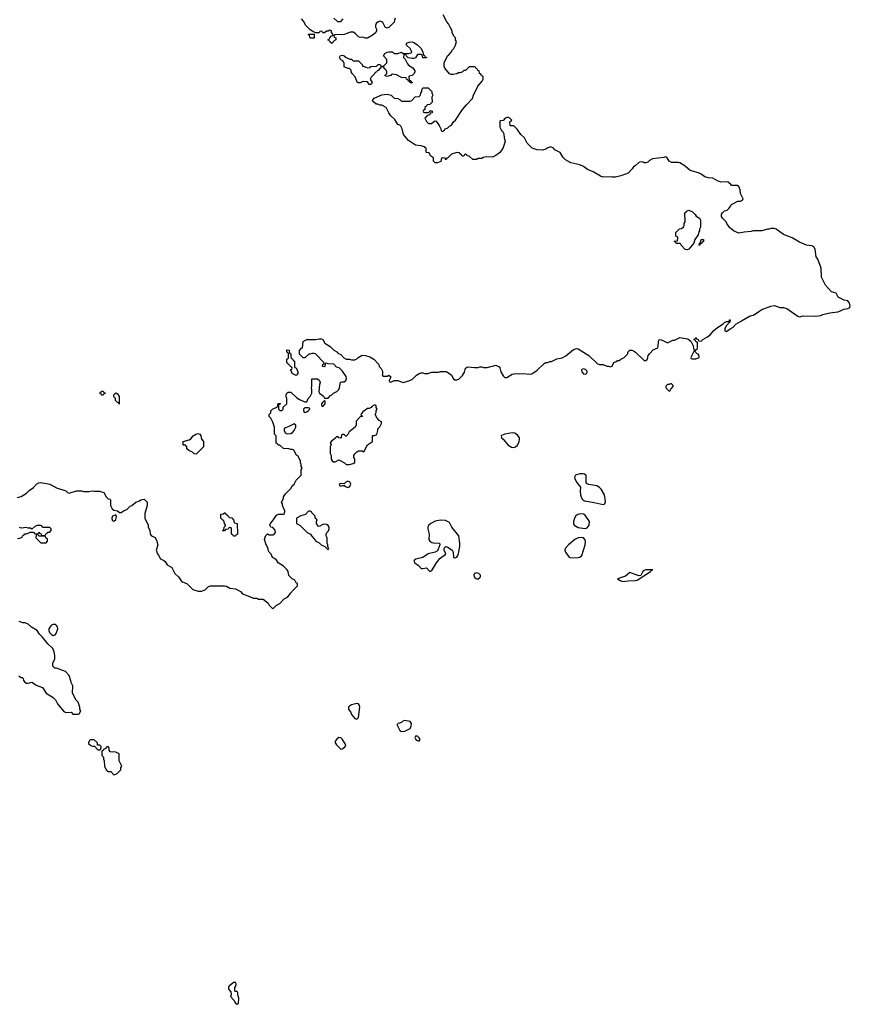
# Model space of a CAD drawing. Header units: inches. Extents: x 1861287 to 2052918, y 204622 to 437896.
# Tile 63 of 215: x 2002034 to 2011339, y 283262 to 294295. Entities that reach past the tile are written whole.
import ezdxf

# ---------------------------------------------------------------- set-up
doc = ezdxf.new("R2010")
doc.units = ezdxf.units.IN
doc.header["$MEASUREMENT"] = 0
for name, color, linetype in [('C0208', 7, 'Continuous'), ('C0209', 7, 'Continuous'), ('C0219', 7, 'Continuous')]:
    doc.layers.add(name, color=color, linetype=linetype)

msp = doc.modelspace()

# ---------------------------------------------------------------- linework, layer by layer
at = {"layer": 'C0208', "color": 5, "elevation": 120}
for points in [[(2002010, 288941), (2002049, 288951), (2002110, 288991), (2002140, 289020), (2002190, 289051), (2002222, 289090), (2002250, 289104), (2002270, 289107), (2002370, 289091), (2002448, 289048), (2002550, 289016), (2002570, 288998), (2002590, 288991), (2002670, 289016), (2002730, 289015), (2002750, 289007), (2002810, 289007), (2002850, 289016), (2002870, 289011), (2002928, 289012), (2002976, 288996), (2003002, 288950), (2003026, 288926), (2003042, 288922), (2003050, 288914), (2003051, 288850), (2003070, 288812), (2003090, 288798), (2003130, 288792), (2003153, 288773), (2003170, 288772), (2003205, 288795), (2003234, 288806), (2003270, 288842), (2003290, 288851), (2003335, 288890), (2003375, 288905), (2003390, 288916), (2003430, 288921), (2003461, 288890), (2003461, 288850), (2003437, 288763), (2003436, 288710), (2003472, 288632), (2003473, 288613), (2003492, 288570), (2003494, 288530), (2003512, 288512), (2003551, 288491), (2003572, 288452), (2003573, 288433), (2003582, 288410), (2003573, 288387), (2003572, 288368), (2003562, 288350), (2003572, 288332), (2003573, 288313), (2003590, 288294), (2003612, 288252), (2003650, 288234), (2003664, 288224), (2003687, 288187), (2003737, 288157), (2003772, 288090), (2003812, 288050), (2003850, 287994), (2003870, 287992), (2003910, 287972), (2003974, 287910), (2004032, 287892), (2004070, 287891), (2004110, 287905), (2004150, 287942), (2004170, 287951), (2004330, 287951), (2004350, 287946), (2004390, 287926), (2004450, 287916), (2004482, 287902), (2004506, 287886), (2004530, 287862), (2004610, 287832), (2004650, 287812), (2004690, 287812), (2004710, 287802), (2004760, 287800), (2004797, 287777), (2004817, 287757), (2004830, 287734), (2004870, 287694), (2004910, 287734), (2004948, 287752), (2004996, 287804), (2005035, 287825), (2005058, 287850), (2005068, 287870), (2005096, 287904), (2005146, 287950), (2005146, 287970), (2005142, 287982), (2005130, 287986), (2005115, 288015), (2005086, 288030), (2005050, 288068), (2005042, 288110), (2005029, 288129), (2004988, 288170), (2004929, 288209), (2004910, 288238), (2004890, 288258), (2004868, 288270), (2004850, 288306), (2004828, 288328), (2004818, 288350), (2004818, 288370), (2004795, 288410), (2004778, 288470), (2004783, 288497), (2004790, 288514), (2004810, 288534), (2004830, 288522), (2004870, 288522), (2004890, 288534), (2004898, 288550), (2004896, 288576), (2004870, 288606), (2004846, 288610), (2004838, 288630), (2004842, 288650), (2004873, 288687), (2004910, 288742), (2004933, 288753), (2004990, 288754), (2005002, 288758), (2005006, 288790), (2004978, 288850), (2004978, 288870), (2004968, 288890), (2004988, 288930), (2004989, 288950), (2005010, 288982), (2005075, 289045), (2005088, 289070), (2005108, 289090), (2005130, 289134), (2005186, 289190), (2005188, 289250), (2005198, 289270), (2005188, 289288), (2005188, 289310), (2005178, 289330), (2005178, 289350), (2005150, 289406), (2005136, 289416), (2005106, 289470), (2005090, 289478), (2005070, 289478), (2005050, 289486), (2004988, 289488), (2004950, 289526), (2004930, 289526), (2004922, 289542), (2004906, 289550), (2004906, 289630), (2004888, 289650), (2004888, 289728), (2004870, 289786), (2004848, 289830), (2004828, 289850), (2004828, 289872), (2004846, 289890), (2004849, 289911), (2004866, 289930), (2004922, 289958), (2004930, 289994), (2004950, 289994), (2004954, 289990), (2004938, 289982), (2004934, 289970), (2004934, 289930), (2004950, 289914), (2004970, 289914), (2004986, 289930), (2004987, 289953), (2005026, 289990), (2005026, 290000)], [(2003150, 290000), (2003150, 289988), (2003143, 290000)], [(2005424, 290000), (2005414, 289990), (2005414, 289970), (2005430, 289962), (2005458, 289990), (2005458, 290000)], [(2002010, 288482), (2002036, 288484), (2002062, 288498), (2002066, 288510), (2002082, 288518), (2002090, 288534), (2002110, 288534), (2002136, 288544), (2002150, 288554), (2002190, 288554), (2002198, 288538), (2002210, 288534), (2002242, 288538), (2002250, 288554), (2002258, 288538), (2002273, 288533), (2002278, 288518), (2002310, 288514), (2002322, 288518), (2002327, 288533), (2002342, 288538), (2002347, 288553), (2002370, 288554), (2002386, 288570), (2002386, 288590), (2002370, 288606), (2002290, 288606), (2002282, 288622), (2002270, 288626), (2002230, 288626), (2002204, 288616), (2002170, 288586), (2002156, 288596), (2002130, 288598), (2002110, 288606), (2002050, 288598), (2002030, 288606)], [(2002023, 286943), (2002050, 286925), (2002062, 286922), (2002072, 286912), (2002078, 286890), (2002092, 286870), (2002110, 286861), (2002130, 286861), (2002170, 286872), (2002190, 286862), (2002217, 286837), (2002290, 286811), (2002332, 286750), (2002410, 286698), (2002434, 286674), (2002458, 286630), (2002530, 286542), (2002550, 286532), (2002610, 286534), (2002630, 286514), (2002690, 286514), (2002702, 286518), (2002718, 286550), (2002708, 286568), (2002708, 286590), (2002690, 286646), (2002668, 286670), (2002626, 286750), (2002628, 286830), (2002609, 286869), (2002608, 286888), (2002590, 286946), (2002546, 286990), (2002447, 287027), (2002428, 287028), (2002406, 287050), (2002406, 287090), (2002428, 287130), (2002429, 287170), (2002422, 287210), (2002404, 287250), (2002350, 287301), (2002290, 287377), (2002256, 287410), (2002229, 287449), (2002167, 287487), (2002130, 287522), (2002095, 287535), (2002070, 287535), (2002028, 287550)]]:
    msp.add_lwpolyline(points, dxfattribs=at)
for points in [[(2005270, 289946), (2005230, 289946), (2005214, 289930), (2005218, 289898), (2005230, 289894), (2005250, 289902), (2005266, 289910), (2005286, 289930), (2005282, 289942)], [(2006016, 289976), (2006004, 289976), (2005980, 289960), (2005970, 289948), (2005950, 289938), (2005930, 289938), (2005880, 289900), (2005854, 289870), (2005858, 289858), (2005870, 289854), (2005873, 289847), (2005850, 289846), (2005804, 289796), (2005804, 289756), (2005794, 289730), (2005725, 289675), (2005710, 289646), (2005693, 289627), (2005687, 289627), (2005670, 289646), (2005650, 289646), (2005638, 289642), (2005634, 289610), (2005630, 289606), (2005608, 289608), (2005602, 289622), (2005590, 289626), (2005578, 289622), (2005574, 289610), (2005522, 289570), (2005514, 289550), (2005522, 289530), (2005514, 289510), (2005513, 289433), (2005522, 289410), (2005525, 289370), (2005534, 289350), (2005550, 289342), (2005570, 289342), (2005610, 289362), (2005671, 289331), (2005690, 289312), (2005728, 289312), (2005770, 289322), (2005787, 289333), (2005788, 289370), (2005778, 289390), (2005778, 289410), (2005788, 289430), (2005810, 289452), (2005830, 289462), (2005870, 289462), (2005890, 289454), (2005929, 289531), (2005986, 289570), (2005986, 289630), (2005990, 289634), (2006010, 289634), (2006034, 289646), (2006046, 289690), (2006046, 289710), (2006068, 289732), (2006088, 289770), (2006086, 289790), (2006063, 289803), (2006038, 289830), (2006018, 289870), (2006027, 289893), (2006028, 289912), (2006038, 289930), (2006028, 289948), (2006027, 289967)], [(2005110, 289768), (2005050, 289735), (2005010, 289722), (2004998, 289710), (2004996, 289690), (2005007, 289667), (2005030, 289655), (2005070, 289659), (2005089, 289670), (2005109, 289690), (2005129, 289730), (2005128, 289750)], [(2004010, 289428), (2003989, 289429), (2003970, 289448), (2003928, 289468), (2003907, 289487), (2003906, 289510), (2003890, 289526), (2003870, 289526), (2003866, 289530), (2003866, 289570), (2003934, 289586), (2003950, 289598), (2003978, 289630), (2004008, 289650), (2004030, 289658), (2004052, 289650), (2004062, 289630), (2004070, 289594), (2004092, 289570), (2004094, 289510)], [(2007550, 289667), (2007468, 289652), (2007430, 289634), (2007427, 289630), (2007431, 289610), (2007450, 289594), (2007508, 289528), (2007543, 289503), (2007570, 289501), (2007590, 289510), (2007611, 289529), (2007630, 289570), (2007635, 289590), (2007632, 289610), (2007616, 289636), (2007580, 289660)], [(2008347, 289207), (2008310, 289206), (2008259, 289190), (2008250, 289170), (2008255, 289150), (2008277, 289110), (2008317, 289057), (2008313, 289010), (2008316, 288970), (2008324, 288944), (2008339, 288919), (2008363, 288903), (2008470, 288885), (2008570, 288862), (2008590, 288871), (2008597, 288897), (2008585, 288970), (2008550, 289034), (2008530, 289054), (2008498, 289070), (2008410, 289085), (2008390, 289095), (2008381, 289110), (2008381, 289181), (2008377, 289190), (2008362, 289202)], [(2005710, 289123), (2005688, 289112), (2005670, 289094), (2005630, 289097), (2005612, 289090), (2005622, 289070), (2005630, 289067), (2005650, 289074), (2005670, 289074), (2005683, 289063), (2005710, 289053), (2005730, 289062), (2005737, 289070), (2005742, 289090), (2005737, 289110), (2005730, 289117)], [(2003110, 288746), (2003074, 288730), (2003065, 288710), (2003070, 288682), (2003090, 288674), (2003110, 288694), (2003115, 288710), (2003118, 288730)], [(2004430, 288506), (2004422, 288522), (2004406, 288530), (2004406, 288590), (2004402, 288602), (2004390, 288606), (2004378, 288602), (2004370, 288586), (2004338, 288582), (2004330, 288566), (2004310, 288566), (2004306, 288570), (2004322, 288578), (2004326, 288610), (2004338, 288622), (2004338, 288630), (2004328, 288648), (2004322, 288682), (2004310, 288686), (2004286, 288710), (2004287, 288753), (2004322, 288758), (2004326, 288770), (2004334, 288770), (2004338, 288758), (2004354, 288750), (2004358, 288738), (2004374, 288730), (2004378, 288718), (2004410, 288712), (2004430, 288692), (2004438, 288658), (2004472, 288650), (2004474, 288530), (2004458, 288522), (2004450, 288506)], [(2005290, 288786), (2005270, 288786), (2005234, 288750), (2005183, 288737), (2005134, 288710), (2005134, 288650), (2005171, 288631), (2005254, 288550), (2005291, 288531), (2005302, 288510), (2005330, 288482), (2005350, 288452), (2005390, 288432), (2005410, 288412), (2005453, 288393), (2005490, 288354), (2005498, 288370), (2005490, 288386), (2005486, 288386), (2005486, 288410), (2005478, 288430), (2005478, 288490), (2005466, 288510), (2005466, 288530), (2005475, 288550), (2005492, 288568), (2005501, 288590), (2005501, 288610), (2005490, 288626), (2005470, 288639), (2005450, 288643), (2005430, 288639), (2005390, 288615), (2005378, 288618), (2005358, 288650), (2005358, 288670), (2005366, 288690), (2005346, 288710), (2005346, 288730), (2005306, 288770), (2005302, 288782)], [(2008317, 288757), (2008288, 288752), (2008263, 288737), (2008248, 288710), (2008238, 288670), (2008237, 288650), (2008247, 288630), (2008290, 288604), (2008370, 288593), (2008390, 288601), (2008414, 288630), (2008417, 288670), (2008370, 288743), (2008350, 288755)], [(2006750, 288686), (2006690, 288676), (2006641, 288650), (2006613, 288627), (2006608, 288612), (2006608, 288590), (2006621, 288530), (2006618, 288470), (2006628, 288450), (2006650, 288436), (2006670, 288432), (2006734, 288430), (2006740, 288420), (2006742, 288410), (2006716, 288344), (2006690, 288330), (2006610, 288310), (2006550, 288270), (2006472, 288250), (2006451, 288230), (2006459, 288210), (2006500, 288180), (2006530, 288146), (2006550, 288144), (2006590, 288151), (2006630, 288111), (2006650, 288121), (2006705, 288210), (2006742, 288258), (2006763, 288277), (2006800, 288300), (2006808, 288310), (2006788, 288350), (2006788, 288370), (2006796, 288384), (2006808, 288392), (2006830, 288385), (2006878, 288350), (2006891, 288330), (2006894, 288270), (2006910, 288266), (2006930, 288272), (2006942, 288290), (2006950, 288314), (2006964, 288390), (2006966, 288430), (2006952, 288512), (2006877, 288610), (2006850, 288662), (2006803, 288683)], [(2002230, 288526), (2002218, 288522), (2002214, 288490), (2002270, 288434), (2002330, 288434), (2002346, 288450), (2002346, 288470), (2002342, 288482), (2002327, 288487), (2002322, 288502), (2002310, 288506), (2002250, 288506), (2002242, 288522)], [(2008333, 288493), (2008290, 288487), (2008254, 288470), (2008182, 288410), (2008144, 288370), (2008142, 288350), (2008148, 288330), (2008173, 288290), (2008190, 288273), (2008210, 288265), (2008290, 288269), (2008310, 288273), (2008330, 288290), (2008370, 288410), (2008371, 288450), (2008366, 288470), (2008350, 288487)], [(2007150, 288095), (2007130, 288088), (2007121, 288070), (2007126, 288050), (2007138, 288038), (2007150, 288031), (2007170, 288031), (2007190, 288043), (2007196, 288050), (2007195, 288070), (2007179, 288090)], [(2009126, 288130), (2009050, 288129), (2009030, 288124), (2009014, 288110), (2008992, 288068), (2008970, 288062), (2008870, 288102), (2008820, 288060), (2008732, 288030), (2008762, 288010), (2008790, 288001), (2008850, 288008), (2008929, 288011), (2008950, 288016), (2009102, 288110), (2009103, 288117), (2009114, 288126)], [(2002410, 287518), (2002390, 287510), (2002371, 287489), (2002361, 287470), (2002361, 287450), (2002369, 287429), (2002390, 287407), (2002410, 287396), (2002430, 287402), (2002442, 287418), (2002460, 287470), (2002459, 287490), (2002447, 287507), (2002436, 287516)], [(2005810, 286634), (2005750, 286616), (2005730, 286604), (2005719, 286590), (2005719, 286570), (2005744, 286530), (2005751, 286510), (2005790, 286465), (2005810, 286458), (2005830, 286474), (2005844, 286590), (2005841, 286610), (2005830, 286629)], [(2006350, 286442), (2006326, 286434), (2006310, 286418), (2006274, 286410), (2006262, 286398), (2006262, 286390), (2006292, 286330), (2006310, 286318), (2006350, 286321), (2006410, 286354), (2006420, 286380), (2006422, 286410), (2006409, 286429)], [(2002870, 286226), (2002830, 286226), (2002818, 286222), (2002804, 286196), (2002805, 286185), (2002830, 286162), (2002850, 286154), (2002873, 286153), (2002910, 286114), (2002930, 286114), (2002942, 286118), (2002946, 286150), (2002930, 286166), (2002907, 286167), (2002906, 286190)], [(2005610, 286250), (2005587, 286233), (2005570, 286210), (2005570, 286190), (2005584, 286170), (2005630, 286122), (2005650, 286126), (2005679, 286150), (2005686, 286170), (2005650, 286230), (2005630, 286247)], [(2006490, 286268), (2006470, 286266), (2006462, 286250), (2006472, 286230), (2006490, 286218), (2006510, 286212), (2006519, 286230), (2006510, 286248)], [(2003030, 286146), (2003010, 286146), (2002990, 286126), (2002978, 286122), (2002974, 286110), (2002958, 286102), (2002954, 286090), (2002954, 286050), (2002972, 286032), (2002972, 286010), (2002982, 285990), (2002985, 285930), (2003002, 285890), (2003010, 285882), (2003030, 285872), (2003054, 285870), (2003090, 285834), (2003110, 285842), (2003126, 285850), (2003166, 285890), (2003168, 285910), (2003178, 285930), (2003148, 285990), (2003147, 286067), (2003110, 286088), (2003046, 286090), (2003038, 286110), (2003038, 286130)], [(2004450, 283506), (2004430, 283506), (2004401, 283479), (2004382, 283470), (2004372, 283450), (2004373, 283433), (2004400, 283400), (2004402, 283370), (2004394, 283350), (2004434, 283310), (2004450, 283274), (2004470, 283262), (2004486, 283270), (2004488, 283330), (2004478, 283370), (2004478, 283390), (2004470, 283406), (2004450, 283406), (2004446, 283410), (2004446, 283450), (2004456, 283464), (2004458, 283490)]]:
    msp.add_lwpolyline(points, close=True, dxfattribs=at)
at = {"layer": 'C0209', "color": 5, "elevation": 120}
for points in [[(2010000, 292447), (2009970, 292475), (2009950, 292479), (2009890, 292475), (2009850, 292489), (2009799, 292519), (2009750, 292522), (2009710, 292535), (2009670, 292562), (2009637, 292577), (2009545, 292605), (2009490, 292655), (2009430, 292689), (2009410, 292695), (2009336, 292696), (2009310, 292708), (2009288, 292748), (2009276, 292756), (2009270, 292758), (2009251, 292749), (2009124, 292736), (2009090, 292718), (2009070, 292698), (2009050, 292689), (2009030, 292689), (2009017, 292697), (2008990, 292702), (2008970, 292695), (2008930, 292658), (2008910, 292646), (2008897, 292623), (2008850, 292575), (2008770, 292545), (2008710, 292529), (2008670, 292529), (2008650, 292534), (2008566, 292530), (2008540, 292540), (2008458, 292590), (2008396, 292616), (2008350, 292649), (2008310, 292669), (2008210, 292689), (2008150, 292724), (2008122, 292750), (2008090, 292808), (2008030, 292838), (2008010, 292858), (2007990, 292866), (2007970, 292866), (2007950, 292858), (2007930, 292842), (2007890, 292834), (2007830, 292835), (2007775, 292855), (2007718, 292910), (2007688, 292970), (2007650, 293008), (2007608, 293068), (2007570, 293106), (2007527, 293107), (2007526, 293150), (2007546, 293170), (2007526, 293190), (2007510, 293198), (2007490, 293198), (2007474, 293190), (2007450, 293166), (2007418, 293162), (2007414, 293150), (2007414, 293090), (2007430, 293054), (2007444, 293044), (2007457, 293017), (2007461, 292970), (2007471, 292930), (2007446, 292850), (2007410, 292801), (2007370, 292773), (2007330, 292755), (2007263, 292757), (2007231, 292749), (2007210, 292738), (2007170, 292738), (2007150, 292728), (2007110, 292728), (2007070, 292766), (2007048, 292768), (2007042, 292782), (2007030, 292786), (2007018, 292782), (2007010, 292766), (2006990, 292766), (2006982, 292782), (2006966, 292790), (2006962, 292802), (2006930, 292806), (2006872, 292788), (2006830, 292746), (2006818, 292742), (2006810, 292726), (2006802, 292742), (2006770, 292746), (2006758, 292742), (2006753, 292707), (2006714, 292690), (2006690, 292689), (2006669, 292710), (2006668, 292748), (2006638, 292770), (2006622, 292802), (2006590, 292806), (2006586, 292810), (2006586, 292850), (2006566, 292870), (2006530, 292882), (2006470, 292889), (2006390, 292942), (2006366, 292966), (2006335, 293010), (2006319, 293070), (2006303, 293103), (2006293, 293113), (2006270, 293122), (2006236, 293176), (2006190, 293218), (2006168, 293250), (2006138, 293310), (2006090, 293338), (2006070, 293338), (2006047, 293347), (2006029, 293349), (2005996, 293376), (2005988, 293390), (2006004, 293416), (2006090, 293451), (2006150, 293461), (2006194, 293450), (2006230, 293414), (2006272, 293412), (2006297, 293397), (2006310, 293382), (2006410, 293382), (2006426, 293390), (2006466, 293430), (2006510, 293434), (2006526, 293450), (2006528, 293470), (2006538, 293490), (2006538, 293510), (2006549, 293531), (2006610, 293532), (2006652, 293490), (2006653, 293473), (2006662, 293450), (2006653, 293427), (2006654, 293370), (2006630, 293346), (2006598, 293342), (2006593, 293327), (2006574, 293310), (2006573, 293287), (2006558, 293282), (2006554, 293270), (2006558, 293258), (2006570, 293254), (2006610, 293254), (2006622, 293258), (2006630, 293274), (2006650, 293274), (2006654, 293270), (2006654, 293250), (2006634, 293246), (2006630, 293228), (2006598, 293222), (2006594, 293210), (2006574, 293190), (2006590, 293154), (2006613, 293133), (2006647, 293133), (2006669, 293151), (2006690, 293162), (2006698, 293158), (2006732, 293110), (2006752, 293072), (2006754, 293050), (2006770, 293042), (2006786, 293050), (2006806, 293070), (2006830, 293082), (2006850, 293102), (2006870, 293112), (2006895, 293150), (2006915, 293170), (2006993, 293287), (2007038, 293342), (2007108, 293410), (2007118, 293450), (2007168, 293550), (2007216, 293604), (2007226, 293630), (2007226, 293650), (2007222, 293662), (2007207, 293667), (2007202, 293682), (2007186, 293690), (2007182, 293722), (2007167, 293727), (2007162, 293742), (2007147, 293747), (2007142, 293762), (2007130, 293766), (2007070, 293766), (2007030, 293726), (2007010, 293726), (2006994, 293710), (2006970, 293698), (2006950, 293698), (2006930, 293688), (2006890, 293682), (2006870, 293682), (2006849, 293689), (2006798, 293750), (2006788, 293770), (2006788, 293810), (2006828, 293890), (2006840, 293900), (2006868, 293932), (2006883, 293957), (2006898, 293970), (2006918, 294010), (2006928, 294050), (2006918, 294070), (2006918, 294090), (2006898, 294110), (2006878, 294150), (2006878, 294170), (2006862, 294202), (2006838, 294250), (2006818, 294270), (2006778, 294350)], [(2006242, 294310), (2006232, 294290), (2006230, 294266), (2006174, 294210), (2006150, 294198), (2006129, 294209), (2006103, 294263), (2006092, 294272), (2006070, 294278), (2006051, 294270), (2006028, 294252), (2006019, 294230), (2006021, 294210), (2006032, 294188), (2006032, 294170), (2006022, 294150), (2005995, 294125), (2005930, 294089), (2005910, 294089), (2005870, 294099), (2005850, 294095), (2005830, 294102), (2005797, 294137), (2005774, 294154), (2005736, 294156), (2005710, 294142), (2005670, 294129), (2005570, 294126), (2005558, 294122), (2005554, 294110), (2005558, 294098), (2005574, 294090), (2005574, 294070), (2005560, 294060), (2005530, 294028), (2005507, 294047), (2005502, 294062), (2005486, 294070), (2005502, 294078), (2005507, 294093), (2005527, 294113), (2005542, 294118), (2005546, 294130), (2005526, 294150), (2005526, 294170), (2005510, 294178), (2005490, 294166), (2005470, 294166), (2005450, 294146), (2005430, 294146), (2005422, 294162), (2005410, 294166), (2005398, 294162), (2005390, 294146), (2005346, 294146), (2005336, 294156), (2005320, 294160), (2005283, 294183), (2005235, 294235), (2005216, 294276), (2005190, 294306)], [(2005552, 294312), (2005593, 294273), (2005630, 294274), (2005656, 294304)], [(2010000, 291955), (2009990, 291964), (2009955, 292010), (2009949, 292029), (2009908, 292070), (2009898, 292090), (2009898, 292110), (2009908, 292130), (2009929, 292151), (2009958, 292162), (2009980, 292180), (2010000, 292208)], [(2005026, 290000), (2005026, 290050), (2005018, 290070), (2005018, 290090), (2005026, 290110), (2005040, 290120), (2005070, 290122), (2005137, 290057), (2005170, 290038), (2005230, 290014), (2005250, 290014), (2005266, 290050), (2005290, 290074), (2005308, 290110), (2005308, 290150), (2005302, 290170), (2005308, 290190), (2005308, 290272), (2005372, 290272), (2005394, 290250), (2005402, 290230), (2005393, 290207), (2005385, 290125), (2005392, 290110), (2005437, 290077), (2005450, 290054), (2005470, 290052), (2005490, 290054), (2005515, 290085), (2005530, 290092), (2005549, 290111), (2005588, 290130), (2005608, 290150), (2005618, 290170), (2005627, 290233), (2005642, 290238), (2005670, 290238), (2005688, 290250), (2005695, 290270), (2005690, 290298), (2005650, 290358), (2005614, 290394), (2005583, 290403), (2005554, 290434), (2005490, 290438), (2005470, 290446), (2005458, 290442), (2005454, 290410), (2005450, 290406), (2005426, 290410), (2005429, 290431), (2005442, 290438), (2005446, 290450), (2005349, 290549), (2005330, 290555), (2005305, 290555), (2005290, 290548), (2005273, 290547), (2005230, 290506), (2005210, 290506), (2005170, 290546), (2005167, 290587), (2005190, 290614), (2005202, 290618), (2005208, 290690), (2005235, 290705), (2005250, 290711), (2005350, 290711), (2005390, 290718), (2005410, 290718), (2005430, 290711), (2005452, 290670), (2005511, 290631), (2005554, 290590), (2005594, 290570), (2005598, 290558), (2005630, 290542), (2005665, 290505), (2005690, 290492), (2005730, 290492), (2005750, 290482), (2005790, 290482), (2005806, 290490), (2005826, 290510), (2005870, 290534), (2005908, 290532), (2005958, 290518), (2006002, 290490), (2006058, 290430), (2006062, 290410), (2006085, 290385), (2006097, 290357), (2006098, 290322), (2006094, 290310), (2006110, 290302), (2006150, 290302), (2006170, 290311), (2006190, 290294), (2006192, 290288), (2006174, 290250), (2006178, 290238), (2006190, 290234), (2006230, 290252), (2006270, 290251), (2006330, 290231), (2006406, 290250), (2006435, 290265), (2006478, 290310), (2006509, 290331), (2006530, 290338), (2006550, 290338), (2006570, 290331), (2006608, 290332), (2006650, 290345), (2006725, 290345), (2006750, 290351), (2006810, 290351), (2006830, 290342), (2006850, 290331), (2006870, 290311), (2006894, 290270), (2006910, 290259), (2006930, 290258), (2006952, 290268), (2006994, 290306), (2007016, 290344), (2007029, 290391), (2007050, 290406), (2007130, 290398), (2007170, 290398), (2007190, 290405), (2007210, 290405), (2007230, 290398), (2007270, 290398), (2007370, 290422), (2007404, 290404), (2007412, 290392), (2007425, 290350), (2007450, 290305), (2007470, 290286), (2007490, 290286), (2007550, 290323), (2007589, 290331), (2007630, 290326), (2007670, 290331), (2007750, 290321), (2007773, 290327), (2007833, 290367), (2007910, 290442), (2007928, 290452), (2007947, 290453), (2007975, 290465), (2007990, 290466), (2008050, 290496), (2008110, 290506), (2008152, 290528), (2008240, 290600), (2008270, 290611), (2008290, 290605), (2008410, 290531), (2008502, 290442), (2008530, 290432), (2008570, 290432), (2008610, 290412), (2008631, 290411), (2008650, 290405), (2008670, 290414), (2008690, 290454), (2008716, 290464), (2008730, 290474), (2008750, 290474), (2008768, 290492), (2008806, 290510), (2008846, 290550), (2008848, 290570), (2008870, 290591), (2008890, 290591), (2008910, 290585), (2008931, 290571), (2009030, 290474), (2009050, 290474), (2009066, 290490), (2009075, 290530), (2009089, 290551), (2009130, 290594), (2009182, 290618), (2009188, 290632), (2009189, 290690), (2009196, 290704), (2009209, 290711), (2009230, 290705), (2009290, 290672), (2009350, 290702), (2009370, 290702), (2009430, 290732), (2009520, 290720), (2009553, 290693), (2009580, 290640), (2009582, 290610), (2009590, 290594), (2009610, 290594), (2009626, 290610), (2009626, 290670), (2009622, 290682), (2009607, 290687), (2009602, 290702), (2009586, 290710), (2009602, 290718), (2009608, 290732), (2009614, 290730), (2009618, 290718), (2009634, 290710), (2009638, 290698), (2009670, 290694), (2009686, 290710), (2009739, 290741), (2009770, 290765), (2009810, 290811), (2009850, 290845), (2009915, 290885), (2009930, 290902), (2009952, 290912), (2009968, 290912), (2009982, 290918), (2009986, 290930), (2009992, 290932), (2009990, 290906), (2009978, 290902), (2009974, 290890), (2009950, 290866), (2009932, 290830), (2009934, 290810), (2009950, 290802), (2010000, 290833)], [(2003143, 290000), (2003142, 290002), (2003130, 290006), (2003109, 290029), (2003106, 290050), (2003088, 290068), (2003088, 290090), (2003110, 290112), (2003130, 290102), (2003150, 290074), (2003150, 290000)], [(2005458, 290000), (2005458, 290018), (2005450, 290026), (2005424, 290000)]]:
    msp.add_lwpolyline(points, dxfattribs=at)
for points in [[(2005330, 294086), (2005289, 294089), (2005282, 294122), (2005270, 294126), (2005270, 294134), (2005334, 294134), (2005334, 294090)], [(2006590, 293866), (2006550, 293868), (2006542, 293902), (2006530, 293906), (2006490, 293906), (2006470, 293866), (2006450, 293858), (2006430, 293858), (2006387, 293867), (2006367, 293887), (2006362, 293902), (2006350, 293906), (2006338, 293902), (2006334, 293870), (2006353, 293853), (2006379, 293799), (2006390, 293785), (2006437, 293757), (2006460, 293720), (2006462, 293710), (2006452, 293690), (2006430, 293668), (2006398, 293662), (2006394, 293650), (2006398, 293618), (2006410, 293614), (2006418, 293598), (2006434, 293590), (2006430, 293586), (2006410, 293586), (2006402, 293602), (2006390, 293606), (2006382, 293622), (2006366, 293630), (2006362, 293642), (2006310, 293648), (2006255, 293675), (2006210, 293686), (2006198, 293682), (2006190, 293668), (2006173, 293667), (2006150, 293658), (2006140, 293660), (2006126, 293670), (2006146, 293690), (2006146, 293710), (2006138, 293730), (2006123, 293743), (2006110, 293766), (2006090, 293766), (2006078, 293762), (2006074, 293750), (2006050, 293726), (2006038, 293722), (2006033, 293707), (2006018, 293702), (2006014, 293690), (2005972, 293650), (2005962, 293630), (2005982, 293590), (2005970, 293568), (2005950, 293568), (2005930, 293598), (2005890, 293602), (2005870, 293598), (2005850, 293586), (2005830, 293586), (2005816, 293596), (2005794, 293654), (2005758, 293690), (2005748, 293710), (2005746, 293730), (2005727, 293747), (2005710, 293748), (2005670, 293766), (2005668, 293808), (2005662, 293822), (2005655, 293835), (2005629, 293850), (2005618, 293870), (2005627, 293893), (2005650, 293898), (2005670, 293891), (2005690, 293872), (2005733, 293853), (2005752, 293852), (2005770, 293834), (2005830, 293832), (2005871, 293791), (2005874, 293774), (2005886, 293774), (2005930, 293754), (2005962, 293758), (2005969, 293771), (2006030, 293774), (2006050, 293794), (2006073, 293793), (2006078, 293778), (2006110, 293774), (2006146, 293810), (2006146, 293850), (2006108, 293890), (2006123, 293917), (2006150, 293932), (2006170, 293934), (2006210, 293934), (2006230, 293914), (2006270, 293914), (2006310, 293932), (2006330, 293914), (2006390, 293914), (2006416, 293924), (2006426, 293930), (2006418, 293950), (2006408, 293970), (2006368, 294010), (2006366, 294030), (2006396, 294044), (2006430, 294045), (2006450, 294038), (2006490, 294011), (2006532, 293970), (2006552, 293932), (2006558, 293898), (2006570, 293894), (2006578, 293878), (2006592, 293870)], [(2009510, 291715), (2009490, 291718), (2009446, 291770), (2009442, 291782), (2009430, 291786), (2009390, 291786), (2009382, 291802), (2009366, 291810), (2009370, 291814), (2009402, 291818), (2009406, 291850), (2009402, 291862), (2009386, 291870), (2009386, 291910), (2009426, 291950), (2009450, 291954), (2009470, 291974), (2009478, 291990), (2009478, 292010), (2009488, 292030), (2009486, 292130), (2009502, 292138), (2009506, 292150), (2009530, 292162), (2009570, 292142), (2009602, 292110), (2009612, 292092), (2009650, 292071), (2009662, 292050), (2009662, 291970), (2009651, 291949), (2009651, 291929), (2009643, 291917), (2009635, 291885), (2009598, 291830), (2009585, 291790), (2009530, 291722)], [(2009650, 291766), (2009646, 291770), (2009648, 291792), (2009662, 291798), (2009668, 291830), (2009693, 291833), (2009694, 291810), (2009678, 291802), (2009670, 291786), (2009658, 291782)], [(2005130, 290309), (2005086, 290330), (2005078, 290358), (2005066, 290370), (2005082, 290378), (2005086, 290390), (2005082, 290402), (2005067, 290407), (2005062, 290422), (2005047, 290427), (2005042, 290442), (2005026, 290450), (2005026, 290490), (2005042, 290498), (2005046, 290510), (2005046, 290550), (2005042, 290562), (2005026, 290570), (2005026, 290590), (2005030, 290594), (2005052, 290590), (2005058, 290558), (2005072, 290550), (2005073, 290513), (2005078, 290498), (2005090, 290494), (2005098, 290478), (2005114, 290470), (2005114, 290410), (2005118, 290398), (2005133, 290393), (2005151, 290350), (2005151, 290329)], [(2009590, 290586), (2009554, 290510), (2009558, 290498), (2009570, 290494), (2009610, 290494), (2009630, 290502), (2009646, 290510), (2009642, 290542), (2009627, 290547), (2009607, 290567), (2009602, 290582)], [(2008350, 290384), (2008330, 290375), (2008327, 290370), (2008331, 290350), (2008350, 290327), (2008370, 290321), (2008389, 290331), (2008393, 290350), (2008390, 290355), (2008374, 290374)], [(2009336, 290216), (2009324, 290216), (2009310, 290206), (2009290, 290206), (2009274, 290190), (2009274, 290170), (2009310, 290134), (2009322, 290138), (2009327, 290153), (2009356, 290184), (2009356, 290196)], [(2002970, 290086), (2002950, 290088), (2002946, 290106), (2002928, 290110), (2002942, 290118), (2002950, 290134), (2002970, 290134), (2002978, 290118), (2002994, 290110), (2002978, 290102)]]:
    msp.add_lwpolyline(points, close=True, dxfattribs=at)
at = {"layer": 'C0219', "color": 5, "elevation": 120}
for points in [[(2010000, 292208), (2010010, 292222), (2010080, 292260), (2010110, 292262), (2010130, 292274), (2010138, 292290), (2010136, 292296), (2010108, 292348), (2010106, 292390), (2010090, 292426), (2010070, 292438), (2010010, 292438), (2010000, 292447)], [(2010000, 290833), (2010028, 290850), (2010056, 290884), (2010110, 290912), (2010119, 290921), (2010209, 290971), (2010250, 290985), (2010290, 291006), (2010326, 291034), (2010350, 291046), (2010450, 291085), (2010491, 291091), (2010550, 291071), (2010590, 291071), (2010630, 291058), (2010750, 290971), (2010770, 290965), (2010810, 290978), (2010950, 290971), (2011010, 290981), (2011030, 290991), (2011109, 291011), (2011198, 291022), (2011230, 291031), (2011266, 291050), (2011310, 291058), (2011330, 291066), (2011339, 291090), (2011330, 291119), (2011310, 291143), (2011270, 291153), (2011205, 291185), (2011182, 291230), (2011127, 291247), (2011061, 291321), (2011016, 291410), (2011011, 291510), (2010974, 291610), (2010958, 291638), (2010944, 291724), (2010930, 291749), (2010910, 291760), (2010849, 291769), (2010770, 291801), (2010688, 291850), (2010589, 291889), (2010510, 291949), (2010490, 291955), (2010450, 291955), (2010430, 291949), (2010410, 291949), (2010348, 291928), (2010250, 291928), (2010230, 291922), (2010150, 291915), (2010090, 291902), (2010030, 291929), (2010000, 291955)]]:
    msp.add_lwpolyline(points, dxfattribs=at)

doc.saveas('drawing.dxf')
